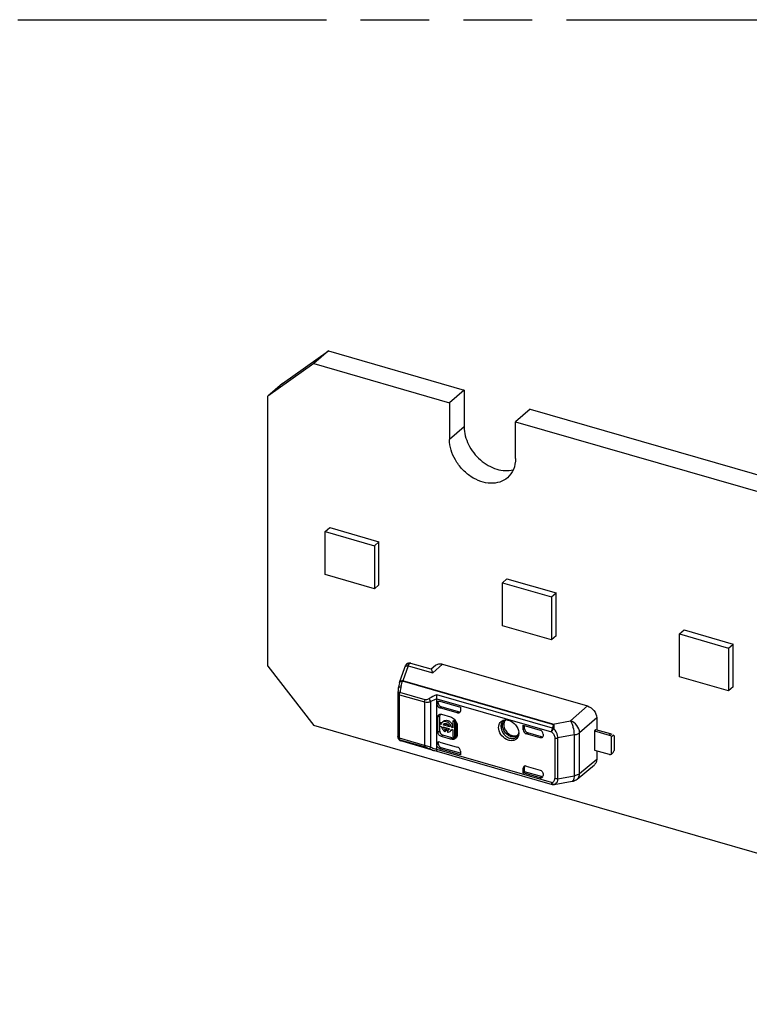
# Model space of a CAD drawing. Header units: millimetres. Extents: x 0 to 210, y 0 to 297.
# Tile 11 of 17: x 97 to 117, y 230 to 258. Entities that reach past the tile are written whole.
import ezdxf

# ---------------------------------------------------------------- set-up
doc = ezdxf.new("R2010")
doc.units = ezdxf.units.MM
doc.header["$LTSCALE"] = 19.36
doc.linetypes.add('PHANTOM', pattern=[0.8, 0.45, -0.05, 0.1, -0.05, 0.1, -0.05])
doc.layers.get('0').update_dxf_attribs({"linetype": 'CONTINUOUS'})
doc.layers.add('DEFAULT_3', color=7, linetype='PHANTOM')

msp = doc.modelspace()

# ---------------------------------------------------------------- linework, layer by layer
at = {"color": 7, "linetype": 'Continuous'}
for p, q in [((104.06373, 247.40569), (105.36276, 248.32972)), ((105.36276, 248.32972), (104.95026, 247.97249)), ((105.36276, 248.32972), (109.19493, 247.22347)), ((104.95026, 247.97249), (103.65123, 247.04845)), ((104.95026, 247.97249), (108.78243, 246.86624)), ((104.06373, 247.40569), (103.65123, 247.04845)), ((109.19493, 247.22347), (108.78243, 246.86624)), ((109.19493, 247.22347), (109.19493, 246.18424)), ((103.65123, 239.42743), (103.65123, 247.04845)), ((108.78243, 246.86624), (108.78243, 245.82701)), ((111.05688, 246.68597), (110.64438, 246.32874)), ((111.05688, 246.68597), (126.94845, 242.09847)), ((110.64438, 245.28951), (110.64438, 246.32874)), ((110.64438, 246.32874), (126.53595, 241.74124)), ((105.27443, 243.22489), (105.40493, 243.33791)), ((105.40493, 243.33791), (106.79057, 242.93791)), ((105.27443, 242.01245), (105.27443, 243.22489)), ((105.27443, 243.22489), (106.66007, 242.82489)), ((106.66007, 242.82489), (106.79057, 242.93791)), ((106.66007, 242.82489), (106.66007, 241.61245)), ((106.79057, 241.72547), (106.79057, 242.93791)), ((106.66007, 241.61245), (105.27443, 242.01245)), ((110.27356, 241.78176), (110.40406, 241.89478)), ((110.40406, 241.89478), (111.7897, 241.49478)), ((106.79057, 241.72547), (106.66007, 241.61245)), ((110.27356, 240.56933), (110.27356, 241.78176)), ((110.27356, 241.78176), (111.6592, 241.38176)), ((111.6592, 241.38176), (111.7897, 241.49478)), ((111.6592, 241.38176), (111.6592, 240.16933)), ((111.7897, 240.28235), (111.7897, 241.49478)), ((111.6592, 240.16933), (110.27356, 240.56933)), ((111.7897, 240.28235), (111.6592, 240.16933)), ((115.27269, 240.33864), (115.40319, 240.45166)), ((115.27269, 239.1262), (115.27269, 240.33864)), ((115.27269, 240.33864), (116.65833, 239.93864)), ((115.40319, 240.45166), (116.78883, 240.05166)), ((116.65833, 239.93864), (116.78883, 240.05166)), ((116.65833, 239.93864), (116.65833, 238.7262)), ((116.78883, 238.83922), (116.78883, 240.05166)), ((103.65123, 239.42743), (104.95026, 237.75339)), ((107.3709, 238.96104), (107.51854, 239.38572)), ((107.55773, 239.46416), (107.55796, 239.46446)), ((107.57083, 239.47855), (107.55775, 239.46417)), ((107.59639, 239.49684), (107.57083, 239.47855)), ((107.62576, 239.50788), (107.59639, 239.49684)), ((108.26713, 239.34008), (107.69352, 239.50566)), ((108.38841, 239.44839), (108.265, 239.33964)), ((108.58589, 239.48237), (112.6762, 238.3016)), ((116.65833, 238.7262), (115.27269, 239.1262)), ((107.34364, 238.83609), (107.33967, 238.81322)), ((107.36846, 238.95293), (107.36086, 238.9214)), ((107.37128, 238.96209), (107.36931, 238.95603)), ((107.46255, 239.00883), (107.4643, 239.01444)), ((116.78883, 238.83922), (116.65833, 238.7262)), ((107.32027, 238.67543), (107.3196, 238.66393)), ((107.3196, 238.66392), (107.3196, 237.43793)), ((107.3222, 238.69164), (107.32027, 238.67543)), ((107.32846, 238.73994), (107.3222, 238.69164)), ((108.42432, 237.08056), (108.42432, 238.49893)), ((108.46182, 238.38841), (108.46182, 238.40894)), ((108.51102, 238.43827), (109.08828, 238.27163)), ((109.03801, 238.13546), (108.54843, 238.27679)), ((109.08828, 238.27163), (109.08828, 238.16542)), ((108.45617, 237.56404), (108.45617, 237.99706)), ((108.50513, 237.79583), (108.50513, 238.02623)), ((109.00164, 238.10379), (108.51093, 238.24545)), ((108.55423, 238.06681), (108.81404, 237.99181)), ((132.23006, 229.87839), (104.95026, 237.75339)), ((108.54013, 237.8283), (108.50263, 237.79583)), ((108.50263, 237.79583), (108.50263, 237.73845)), ((108.5475, 237.78287), (108.50263, 237.79583)), ((108.50263, 237.73845), (108.5475, 237.7255)), ((108.50513, 237.59321), (108.50513, 237.73845)), ((108.55904, 237.82284), (108.54013, 237.8283)), ((108.61781, 237.87281), (108.59368, 237.85191)), ((108.60128, 237.76735), (108.63878, 237.79982)), ((108.78015, 237.71571), (108.60128, 237.76735)), ((108.60128, 237.70997), (108.78015, 237.65834)), ((108.63878, 237.79982), (108.7506, 237.76755)), ((108.83393, 237.70019), (108.87143, 237.73266)), ((108.87827, 237.87261), (108.91577, 237.90509)), ((108.87827, 237.87261), (108.87827, 237.68739)), ((108.93564, 237.85605), (108.87827, 237.87261)), ((108.94736, 237.89597), (108.91577, 237.90509)), ((108.93564, 237.85605), (108.96018, 237.8773)), ((108.93564, 237.42823), (108.93564, 237.85605)), ((108.97314, 237.46071), (108.97314, 237.85387)), ((108.99869, 237.75384), (108.99869, 237.49403)), ((110.86364, 237.62684), (110.86364, 237.75913)), ((110.86364, 237.75913), (111.33995, 237.62163)), ((110.90227, 237.65899), (110.90227, 237.74797)), ((112.93767, 237.96632), (112.93767, 237.62351)), ((108.81404, 237.36268), (108.55423, 237.43768)), ((108.85154, 237.40661), (108.59173, 237.48161)), ((108.65488, 237.63638), (108.69238, 237.66885)), ((108.65488, 237.5816), (108.65488, 237.6367)), ((108.69238, 237.61407), (108.65488, 237.5816)), ((108.69238, 237.61407), (108.69238, 237.66885)), ((108.76405, 237.64816), (108.72655, 237.61568)), ((108.72655, 237.61601), (108.72655, 237.56091)), ((108.81102, 237.59393), (108.80112, 237.58536)), ((108.83862, 237.61783), (108.82525, 237.60625)), ((108.87827, 237.68739), (108.83393, 237.70019)), ((108.83393, 237.64281), (108.87827, 237.63001)), ((108.87827, 237.63001), (108.87827, 237.44479)), ((108.87827, 237.44479), (108.93564, 237.42823)), ((108.93564, 237.42823), (108.97314, 237.46071)), ((110.73675, 237.53356), (110.73561, 237.5093)), ((111.33995, 237.40274), (110.95025, 237.51523)), ((111.37745, 237.43521), (110.98888, 237.54738)), ((111.42655, 237.51002), (111.42655, 237.46434)), ((112.9123, 237.63084), (112.87423, 237.59852)), ((112.87423, 237.59852), (112.87423, 237.05726)), ((112.87423, 237.59852), (113.28654, 237.4795)), ((113.32404, 237.51198), (112.9123, 237.63084)), ((113.35149, 237.4391), (113.40149, 237.4824)), ((113.35149, 236.94114), (113.35149, 237.4391)), ((113.42649, 237.46075), (113.40149, 237.4824)), ((113.42649, 237.46075), (113.42649, 237.04939)), ((107.32468, 237.40647), (107.32484, 237.40597)), ((107.32469, 237.40644), (107.32952, 237.39338)), ((107.32952, 237.39338), (107.34134, 237.36971)), ((107.34134, 237.36971), (107.35818, 237.34742)), ((107.35818, 237.34742), (107.38144, 237.32815)), ((107.38144, 237.32815), (107.41036, 237.31513)), ((108.33235, 237.04898), (107.41037, 237.31513)), ((108.46182, 237.2355), (108.46182, 237.25603)), ((108.51093, 237.28404), (109.00164, 237.14238)), ((108.33213, 237.04904), (108.3605, 237.04124)), ((108.3605, 237.04124), (108.42353, 237.02646)), ((108.42339, 237.0265), (111.68266, 236.08563)), ((109.08828, 236.92452), (108.51093, 237.09119)), ((109.08828, 236.96805), (108.54843, 237.1239)), ((109.08828, 237.03073), (109.08828, 236.92452)), ((112.87423, 237.05726), (113.28654, 236.93824)), ((112.93767, 237.03894), (112.93767, 236.79717)), ((113.40149, 236.98444), (113.35149, 236.94114)), ((113.40149, 236.98444), (113.42649, 237.04939)), ((110.95025, 236.60591), (111.33995, 236.49341)), ((112.38745, 236.23938), (112.87187, 236.64336)), ((110.86364, 236.41202), (110.86364, 236.54431)), ((110.86364, 236.41202), (110.90227, 236.4444)), ((111.33995, 236.27452), (110.86364, 236.41202)), ((110.90227, 236.4444), (110.90227, 236.57646)), ((111.37745, 236.30723), (110.90227, 236.4444)), ((111.42655, 236.38181), (111.42655, 236.33613)), ((111.71728, 236.08195), (111.73201, 236.08372)), ((111.71803, 236.082), (111.72319, 236.08256)), ((111.73216, 236.08375), (112.24727, 236.17431))]:
    msp.add_line(p, q, dxfattribs=at)
at = {"color": 9, "linetype": 'Continuous'}
for p, q in [((109.19493, 246.18424), (108.78243, 245.82701)), ((107.61261, 239.43909), (107.46493, 239.01443)), ((107.61261, 239.43909), (108.30872, 239.23814)), ((108.30872, 239.23814), (108.58589, 239.48237)), ((107.37118, 238.96184), (107.3709, 238.96104)), ((107.44887, 239.00194), (107.452, 239.00214)), ((111.69246, 237.77914), (107.45398, 239.00268)), ((111.70341, 237.79088), (107.46493, 239.01443)), ((107.3696, 237.39462), (107.3696, 238.62062)), ((107.3696, 238.62062), (108.07968, 238.41564)), ((108.09079, 238.4797), (107.38071, 238.68468)), ((111.68817, 237.67437), (108.42584, 238.61613)), ((108.07968, 238.41564), (108.07968, 237.18963)), ((108.25326, 237.13646), (108.25326, 238.42954)), ((108.42371, 238.50708), (111.66039, 237.57273)), ((108.42432, 238.37669), (108.46182, 238.40894)), ((108.46182, 238.38841), (108.42432, 238.35707)), ((108.51093, 238.24545), (108.54843, 238.27679)), ((112.67621, 238.3016), (112.19564, 237.88339)), ((108.45617, 237.99706), (108.50513, 238.02623)), ((109.03801, 238.13546), (109.00164, 238.10379)), ((111.70341, 237.79088), (112.19564, 237.88339)), ((112.93767, 237.96632), (112.4538, 237.54839)), ((108.50513, 237.59321), (108.45617, 237.56404)), ((108.55423, 237.43768), (108.59173, 237.48161)), ((110.90227, 237.65899), (110.86364, 237.62684)), ((110.95025, 237.51523), (110.98888, 237.54738)), ((111.37745, 237.43521), (111.33995, 237.40274)), ((112.29792, 237.48357), (111.84315, 237.39801)), ((112.29792, 237.48357), (112.29792, 236.32883)), ((112.4538, 236.39365), (112.4538, 237.54839)), ((113.32404, 237.51198), (113.28654, 237.4795)), ((108.07968, 237.18963), (107.3696, 237.39462)), ((107.38071, 237.3498), (108.09078, 237.14482)), ((108.25326, 237.13646), (108.07968, 237.18962)), ((108.42432, 237.22242), (108.46182, 237.25603)), ((108.46182, 237.2355), (108.42432, 237.2028)), ((108.85154, 237.40661), (108.81404, 237.36268)), ((111.75895, 237.40169), (111.75895, 236.25255)), ((111.84315, 236.24887), (111.84315, 237.39801)), ((111.66039, 236.13841), (108.42371, 237.07275)), ((108.51093, 237.09119), (108.54843, 237.1239)), ((112.4538, 236.39365), (112.93767, 236.79717)), ((110.86364, 236.54431), (110.90227, 236.57646)), ((111.84315, 236.24887), (112.29792, 236.32883)), ((111.37745, 236.30723), (111.33995, 236.27452)), ((111.71728, 236.08194), (111.71803, 236.082)), ((111.72319, 236.08256), (111.72917, 236.0836)), ((111.73214, 236.08374), (111.72917, 236.0836)), ((112.2473, 236.17432), (112.24727, 236.17431)), ((112.38745, 236.23938), (112.38751, 236.23943))]:
    msp.add_line(p, q, dxfattribs=at)
at = {"color": 7, "linetype": 'Continuous'}
for points in [[(107.69411, 239.50549), (107.68845, 239.50703), (107.65681, 239.51122), (107.62576, 239.50788)], [(107.36086, 238.9214), (107.35189, 238.87958), (107.34364, 238.83609)], [(107.33967, 238.81323), (107.33507, 238.78484), (107.32846, 238.73994)]]:
    msp.add_lwpolyline(points, dxfattribs=at)
at = {"color": 9, "linetype": 'Continuous'}
for centre, radius, start, end in [((107.60308, 239.32873), 0.11077, 85.078078, 95.039045), ((107.63315, 239.39976), 0.10097, 78.910708, 84.971655), ((109.79528, 238.31817), 2.44218, 168.163166, 170.069208), ((109.7068, 238.33552), 2.35202, 167.493979, 168.134749), ((109.13622, 238.4611), 1.76779, 166.485067, 167.462879), ((108.6587, 238.59626), 1.27143, 161.357838, 162.450862), ((107.52202, 238.91216), 0.114, 122.51494, 127.108309), ((107.59892, 238.61218), 0.22993, 161.620631, 163.375871), ((109.9062, 238.29787), 2.55494, 170.049671, 171.292113), ((110.59851, 237.58339), 0.15598, 307.555377, 312.385585), ((107.40913, 237.4338), 0.08866, 198.272264, 201.46884), ((107.50834, 237.39451), 0.13874, 179.954457, 183.409643), ((108.66348, 238.12), 1.06657, 253.648669, 255.32422), ((108.68409, 238.19867), 1.14789, 255.324015, 256.920762), ((111.78408, 236.19426), 0.13571, 204.301916, 210.321737), ((111.77825, 236.1907), 0.12888, 210.264738, 216.327973), ((111.69781, 236.22083), 0.14056, 294.617473, 305.587821)]:
    msp.add_arc(centre, radius, start, end, dxfattribs=at)
at = {"color": 7, "linetype": 'Continuous'}
for centre, radius, start, end in [((107.82299, 239.1078), 0.5029, 15.020261, 15.345369), ((109.03014, 238.15714), 0.05621, 311.312992, 320.687491), ((108.66065, 237.68556), 0.21662, 27.237516, 34.766291), ((108.72307, 237.72874), 0.28, 42.418147, 51.33257), ((108.72105, 237.72663), 0.28292, 31.072058, 42.457719), ((108.73458, 237.73492), 0.26705, 24.025441, 31.047179), ((108.75279, 237.74291), 0.24717, 16.643085, 24.050293), ((110.4002, 237.8148), 0.09151, 121.084506, 129.340594), ((110.37336, 237.65392), 0.25786, 86.871093, 90.491181), ((110.37247, 237.63869), 0.27312, 81.937747, 86.858028), ((107.42023, 237.43803), 0.10063, 180.059896, 198.576129), ((108.76501, 237.77719), 0.22477, 216.736624, 222.748506), ((108.76139, 237.7736), 0.21968, 222.700925, 234.900221), ((108.7549, 237.76482), 0.20877, 234.973246, 237.48615), ((108.7501, 237.7572), 0.19976, 237.471682, 241.52973), ((108.78021, 237.79456), 0.15309, 229.580737, 234.988456), ((108.72117, 237.67724), 0.06163, 311.154798, 319.215024), ((108.73907, 237.65699), 0.09478, 307.338735, 310.900499), ((108.77612, 237.68995), 0.09543, 310.911261, 318.007995), ((108.77466, 237.69123), 0.09737, 318.0266, 325.823966), ((110.44705, 237.53348), 0.28971, 0.017434, 3.297779), ((113.25114, 237.35724), 0.12728, 68.304928, 73.852444), ((113.24731, 237.34754), 0.13771, 63.118464, 68.318494), ((108.87291, 237.48006), 0.12384, 293.678604, 305.369412), ((108.86956, 237.48113), 0.12697, 326.119645, 329.08169), ((111.36815, 237.45671), 0.05686, 310.936654, 320.229474), ((111.71032, 236.1814), 0.09969, 253.542875, 274.334339)]:
    msp.add_arc(centre, radius, start, end, dxfattribs=at)
for centre, major_axis, ratio, start_param, end_param in [((108.51093, 238.33207), (-0.06545, 0.07561), 0.75001629, 0.71399377, 2.28478993), ((108.54843, 238.36341), (-0.06545, 0.07561), 0.75001629, 0.71399364, 2.28478993), ((110.95025, 237.60184), (0.06549, -0.07558), 0.74998365, -2.42813804, -0.85734113), ((110.98888, 237.63399), (0.06549, -0.07558), 0.74998365, -2.42813775, -0.85734113), ((111.33995, 237.53502), (-0.06546, 0.07559), 0.75000065, -2.42785751, -0.85706118), ((113.38654, 237.45785), (0.12444, -0.05685), 0.20871215, 8.0542171, 8.47264321), ((108.51093, 237.19742), (-0.06545, 0.07561), 0.75001629, 5.42638258, 6.99717891), ((108.54843, 237.23103), (-0.06545, 0.07561), 0.75001629, 0.35983084, 0.7139936), ((108.54843, 237.2105), (-0.06546, 0.07559), 0.75000065, 0.71373513, 2.28453147), ((109.00167, 237.05576), (-0.06548, 0.07562), 0.74977393, -2.42794293, -0.85684203), ((110.95025, 236.51931), (0.06549, -0.07558), 0.74998365, 8.56743683, 10.13823316), ((110.98888, 236.55145), (0.06549, -0.07558), 0.74998365, -2.80720433, -2.42813746), ((111.33995, 236.36113), (-0.06546, 0.07559), 0.75000065, -3.99865383, -2.42785751), ((111.37745, 236.39383), (-0.06546, 0.07559), 0.75000065, -3.99865383, -3.47519864)]:
    msp.add_ellipse(centre, major_axis=major_axis, ratio=ratio, start_param=start_param, end_param=end_param, dxfattribs=at)
for points, knots in [([(109.19493, 246.18424), (109.19493, 246.01312), (109.29239, 245.65678), (109.57334, 245.29622), (109.86903, 245.08398), (110.10818, 244.9794), (110.3498, 244.93626), (110.50803, 244.95218), (110.58062, 244.97186)], [0, 0, 0, 0, 0.24828071, 0.51538986, 0.64742058, 0.77329705, 0.89087798, 1, 1, 1, 1]), ([(110.41715, 244.74564), (110.35519, 244.69198), (110.20257, 244.60742), (109.93505, 244.57527), (109.652, 244.63285), (109.37722, 244.77204), (109.13285, 244.98045), (108.88244, 245.31464), (108.78243, 245.62621), (108.78243, 245.82702)], [0, 0, 0, 0, 0.10468791, 0.215988, 0.33736667, 0.46835382, 0.60545416, 0.74352226, 1, 1, 1, 1]), ([(110.64438, 245.28951), (110.64438, 245.1849), (110.61043, 244.98057), (110.49015, 244.80884), (110.41715, 244.74564)], [0, 0, 0, 0, 0.52001701, 1, 1, 1, 1]), ([(107.51853, 239.38571), (107.52102, 239.39289), (107.53125, 239.42042), (107.54456, 239.44725), (107.55796, 239.46446)], [0, 0, 0, 0, 0.25846759, 1, 1, 1, 1]), ([(107.61261, 239.43909), (107.61586, 239.4457), (107.62705, 239.46687), (107.64038, 239.48751), (107.65257, 239.49886)], [0, 0, 0, 0, 0.30670002, 1, 1, 1, 1]), ([(108.38842, 239.44838), (108.41292, 239.46998), (108.47971, 239.49985), (108.55099, 239.49245), (108.58589, 239.48237)], [0, 0, 0, 0, 0.47344139, 1, 1, 1, 1]), ([(108.30797, 239.24088), (108.3043, 239.25435), (108.29719, 239.278), (108.28622, 239.30907), (108.27686, 239.32789), (108.27071, 239.33905), (108.26713, 239.34008)], [0, 0, 0, 0, 0.38701313, 0.68922905, 0.89672099, 1, 1, 1, 1]), ([(108.42371, 238.50708), (108.41953, 238.5347), (108.41913, 238.57168), (108.42427, 238.60776), (108.42584, 238.61613)], [0, 0, 0, 0, 0.7665162, 1, 1, 1, 1]), ([(108.42432, 238.37669), (108.42432, 238.38171), (108.42584, 238.40028), (108.43528, 238.41852), (108.44561, 238.42741)], [0, 0, 0, 0, 0.26903526, 1, 1, 1, 1]), ([(108.44561, 238.42741), (108.44871, 238.43007), (108.46275, 238.43975), (108.48079, 238.44261), (108.4936, 238.44153)], [0, 0, 0, 0, 0.24102899, 1, 1, 1, 1]), ([(112.6762, 238.3016), (112.74846, 238.2812), (112.87676, 238.18779), (112.93767, 238.03973), (112.93767, 237.96632)], [0, 0, 0, 0, 0.50567005, 1, 1, 1, 1]), ([(108.45617, 237.99706), (108.45617, 238.01094), (108.46195, 238.03854), (108.48287, 238.05816), (108.49444, 238.06372)], [0, 0, 0, 0, 0.51949709, 1, 1, 1, 1]), ([(108.49444, 238.06372), (108.49768, 238.06528), (108.51173, 238.0707), (108.52732, 238.0715), (108.53864, 238.07005)], [0, 0, 0, 0, 0.23972699, 1, 1, 1, 1]), ([(108.81404, 237.99181), (108.8214, 237.98968), (108.85143, 237.97916), (108.87917, 237.96243), (108.89802, 237.94736)], [0, 0, 0, 0, 0.24096505, 1, 1, 1, 1]), ([(109.06724, 238.11493), (109.0591, 238.10778), (109.03682, 238.09818), (109.01322, 238.10045), (109.00164, 238.10379)], [0, 0, 0, 0, 0.47354863, 1, 1, 1, 1]), ([(109.03801, 238.13546), (109.04178, 238.13437), (109.05614, 238.13102), (109.0716, 238.13151), (109.08194, 238.13473)], [0, 0, 0, 0, 0.26610536, 1, 1, 1, 1]), ([(109.08828, 238.16542), (109.08828, 238.16129), (109.08714, 238.14574), (109.08088, 238.13039), (109.07362, 238.12153)], [0, 0, 0, 0, 0.26545066, 1, 1, 1, 1]), ([(108.69072, 237.8589), (108.67122, 237.86452), (108.63145, 237.8687), (108.5941, 237.85226), (108.58031, 237.84033)], [0, 0, 0, 0, 0.52660628, 1, 1, 1, 1]), ([(108.63265, 237.65579), (108.62176, 237.66733), (108.60995, 237.68536), (108.60272, 237.70507), (108.60128, 237.70997)], [0, 0, 0, 0, 0.75653041, 1, 1, 1, 1]), ([(108.61781, 237.8728), (108.6316, 237.88474), (108.66895, 237.90118), (108.70872, 237.897), (108.72822, 237.89137)], [0, 0, 0, 0, 0.47339372, 1, 1, 1, 1]), ([(108.61972, 237.79482), (108.6281, 237.80207), (108.64257, 237.80874), (108.65752, 237.81038), (108.66146, 237.81054)], [0, 0, 0, 0, 0.73740942, 1, 1, 1, 1]), ([(108.83393, 237.70019), (108.82703, 237.73658), (108.79046, 237.80508), (108.72601, 237.84871), (108.69072, 237.8589)], [0, 0, 0, 0, 0.50198177, 1, 1, 1, 1]), ([(108.72822, 237.89137), (108.73245, 237.89015), (108.74973, 237.88439), (108.76609, 237.87597), (108.77767, 237.86847)], [0, 0, 0, 0, 0.24232349, 1, 1, 1, 1]), ([(108.85325, 237.78471), (108.85541, 237.7805), (108.86326, 237.76385), (108.86888, 237.74611), (108.87143, 237.73266)], [0, 0, 0, 0, 0.25684364, 1, 1, 1, 1]), ([(108.9896, 237.8137), (108.99109, 237.8087), (108.99621, 237.78914), (108.99869, 237.76884), (108.99869, 237.75384)], [0, 0, 0, 0, 0.25824199, 1, 1, 1, 1]), ([(110.16779, 237.69781), (110.16779, 237.72363), (110.17462, 237.77393), (110.20861, 237.84048), (110.26371, 237.88849), (110.30956, 237.90435), (110.33321, 237.90842)], [0, 0, 0, 0, 0.26579744, 0.51304794, 0.75294228, 1, 1, 1, 1]), ([(110.32401, 237.8361), (110.31287, 237.80188), (110.31065, 237.72195), (110.35633, 237.60973), (110.43914, 237.51597), (110.51363, 237.47529), (110.55227, 237.46413)], [0, 0, 0, 0, 0.22644992, 0.48109664, 0.74690002, 1, 1, 1, 1]), ([(110.41012, 237.90919), (110.40433, 237.9089), (110.38454, 237.90688), (110.36503, 237.90046), (110.35296, 237.89317)], [0, 0, 0, 0, 0.29140383, 1, 1, 1, 1]), ([(110.45113, 237.90049), (110.52719, 237.87884), (110.66338, 237.78162), (110.73181, 237.62809), (110.73627, 237.55014)], [0, 0, 0, 0, 0.50319984, 1, 1, 1, 1]), ([(112.19564, 237.88339), (112.21182, 237.86072), (112.23964, 237.80279), (112.28112, 237.67032), (112.2976, 237.55892), (112.29792, 237.48357)], [0, 0, 0, 0, 0.20050469, 0.4574851, 1, 1, 1, 1]), ([(112.4538, 237.54839), (112.45352, 237.62126), (112.39315, 237.76797), (112.2671, 237.86194), (112.19564, 237.88338)], [0, 0, 0, 0, 0.49409312, 1, 1, 1, 1]), ([(108.55423, 237.43768), (108.52709, 237.44552), (108.479, 237.48078), (108.45617, 237.53645), (108.45617, 237.56404)], [0, 0, 0, 0, 0.50591252, 1, 1, 1, 1]), ([(108.50513, 237.59321), (108.50513, 237.56885), (108.52528, 237.51967), (108.56776, 237.48853), (108.59173, 237.48161)], [0, 0, 0, 0, 0.49408707, 1, 1, 1, 1]), ([(108.76173, 237.63084), (108.75458, 237.62459), (108.74249, 237.61865), (108.72986, 237.61642), (108.72655, 237.61601)], [0, 0, 0, 0, 0.74026478, 1, 1, 1, 1]), ([(108.72655, 237.56091), (108.73305, 237.56068), (108.75763, 237.56153), (108.78216, 237.57066), (108.79655, 237.58164)], [0, 0, 0, 0, 0.26407604, 1, 1, 1, 1]), ([(108.99869, 237.49403), (108.99869, 237.48691), (108.99714, 237.45988), (108.98875, 237.43301), (108.97849, 237.41589)], [0, 0, 0, 0, 0.26299599, 1, 1, 1, 1]), ([(110.71092, 237.42256), (110.69792, 237.39794), (110.66042, 237.35321), (110.57816, 237.31795), (110.48344, 237.31842), (110.35259, 237.36425), (110.21825, 237.48771), (110.16779, 237.629), (110.16779, 237.69781)], [0, 0, 0, 0, 0.10642312, 0.21433687, 0.33139121, 0.46017905, 0.73698614, 1, 1, 1, 1]), ([(110.55227, 237.46413), (110.58083, 237.45589), (110.63863, 237.44886), (110.69467, 237.46781), (110.71701, 237.48275)], [0, 0, 0, 0, 0.5251371, 1, 1, 1, 1]), ([(110.70366, 237.46818), (110.70751, 237.4717), (110.7243, 237.48996), (110.73343, 237.51435), (110.73703, 237.53349)], [0, 0, 0, 0, 0.21120988, 1, 1, 1, 1]), ([(111.37745, 237.43521), (111.38114, 237.43415), (111.39527, 237.43096), (111.4104, 237.43134), (111.42065, 237.43429)], [0, 0, 0, 0, 0.26453379, 1, 1, 1, 1]), ([(111.42655, 237.46434), (111.42655, 237.46018), (111.42545, 237.4446), (111.4192, 237.42915), (111.41186, 237.42033)], [0, 0, 0, 0, 0.26587064, 1, 1, 1, 1]), ([(108.51093, 237.09119), (108.48696, 237.09811), (108.44448, 237.12925), (108.42432, 237.17843), (108.42432, 237.2028)], [0, 0, 0, 0, 0.50591321, 1, 1, 1, 1]), ([(108.92265, 237.36665), (108.91472, 237.36317), (108.87963, 237.35185), (108.84094, 237.35492), (108.81404, 237.36268)], [0, 0, 0, 0, 0.23623102, 1, 1, 1, 1]), ([(108.85154, 237.40661), (108.85602, 237.40531), (108.87358, 237.40093), (108.89182, 237.39915), (108.90523, 237.39964)], [0, 0, 0, 0, 0.25824613, 1, 1, 1, 1]), ([(108.90523, 237.39964), (108.91158, 237.39988), (108.93576, 237.40229), (108.95938, 237.41159), (108.97401, 237.422)], [0, 0, 0, 0, 0.26140374, 1, 1, 1, 1]), ([(111.40541, 237.41375), (111.39724, 237.40667), (111.37509, 237.39693), (111.35151, 237.3994), (111.33995, 237.40274)], [0, 0, 0, 0, 0.47340619, 1, 1, 1, 1]), ([(108.42447, 237.02622), (108.42297, 237.02662), (108.42069, 237.0318), (108.41999, 237.04696), (108.42188, 237.06172), (108.42371, 237.07275)], [0, 0, 0, 0, 0.09797204, 0.29633096, 1, 1, 1, 1]), ([(113.28654, 236.93824), (113.29221, 236.9366), (113.31361, 236.93199), (113.33694, 236.93443), (113.35149, 236.94114)], [0, 0, 0, 0, 0.26925781, 1, 1, 1, 1]), ([(112.93767, 236.79717), (112.93767, 236.76744), (112.92785, 236.70933), (112.89293, 236.66093), (112.87187, 236.64336)], [0, 0, 0, 0, 0.52014259, 1, 1, 1, 1]), ([(111.33995, 236.49341), (111.36392, 236.48649), (111.40639, 236.45535), (111.42655, 236.40618), (111.42655, 236.38181)], [0, 0, 0, 0, 0.50591293, 1, 1, 1, 1])]:
    msp.add_open_spline(points, degree=3, knots=knots, dxfattribs=at)
at = {"color": 9, "linetype": 'Continuous'}
for points, knots in [([(107.51854, 239.38572), (107.52357, 239.40021), (107.54475, 239.42727), (107.57681, 239.4376), (107.59335, 239.43907)], [0, 0, 0, 0, 0.48004078, 1, 1, 1, 1]), ([(107.55797, 239.46446), (107.56755, 239.47676), (107.59368, 239.4969), (107.62622, 239.50173), (107.642, 239.50034)], [0, 0, 0, 0, 0.49606524, 1, 1, 1, 1]), ([(107.65257, 239.49886), (107.65773, 239.50323), (107.67148, 239.50961), (107.68628, 239.50776), (107.69352, 239.50566)], [0, 0, 0, 0, 0.47265731, 1, 1, 1, 1]), ([(107.33978, 238.81321), (107.34065, 238.81787), (107.34842, 238.83125), (107.3752, 238.84224), (107.3977, 238.84478), (107.41059, 238.84484)], [0, 0, 0, 0, 0.17269141, 0.52997772, 1, 1, 1, 1]), ([(107.36846, 238.95293), (107.37122, 238.96369), (107.38521, 238.98487), (107.40754, 238.99547), (107.41975, 238.99873)], [0, 0, 0, 0, 0.46789937, 1, 1, 1, 1]), ([(107.4605, 239.00815), (107.45538, 239.00839), (107.44521, 239.00964), (107.42528, 239.00671), (107.39496, 238.99561), (107.37459, 238.97321), (107.36952, 238.95669)], [0, 0, 0, 0, 0.13752127, 0.27347378, 0.53604557, 1, 1, 1, 1]), ([(107.46496, 239.01442), (107.4452, 239.01612), (107.40527, 239.00965), (107.3773, 238.97879), (107.37118, 238.96184)], [0, 0, 0, 0, 0.52395193, 1, 1, 1, 1]), ([(107.41738, 238.87423), (107.41964, 238.88362), (107.42845, 238.91898), (107.43836, 238.95408), (107.44644, 238.97963)], [0, 0, 0, 0, 0.26491638, 1, 1, 1, 1]), ([(107.41975, 238.99873), (107.42452, 239), (107.43404, 239.0032), (107.44398, 239.00167), (107.44887, 239.00194)], [0, 0, 0, 0, 0.50188628, 1, 1, 1, 1]), ([(107.31961, 238.66392), (107.31961, 238.66079), (107.32256, 238.64594), (107.33578, 238.63563), (107.34598, 238.63009)], [0, 0, 0, 0, 0.21266299, 1, 1, 1, 1]), ([(107.38071, 238.68468), (107.3663, 238.68519), (107.34698, 238.68487), (107.32719, 238.6816), (107.32069, 238.67755), (107.32035, 238.67544)], [0, 0, 0, 0, 0.69092763, 0.89762194, 1, 1, 1, 1]), ([(108.07968, 238.41564), (108.07968, 238.42079), (108.08091, 238.4425), (108.08557, 238.46397), (108.09079, 238.4797)], [0, 0, 0, 0, 0.23720099, 1, 1, 1, 1]), ([(108.07968, 238.41564), (108.10729, 238.40825), (108.16738, 238.40418), (108.22492, 238.41916), (108.25326, 238.42954)], [0, 0, 0, 0, 0.48637941, 1, 1, 1, 1]), ([(108.21042, 238.51097), (108.20121, 238.50503), (108.1657, 238.48413), (108.12048, 238.47163), (108.09079, 238.4797)], [0, 0, 0, 0, 0.26269736, 1, 1, 1, 1]), ([(108.25326, 238.42953), (108.24926, 238.43565), (108.23322, 238.46182), (108.21933, 238.48934), (108.21042, 238.51097)], [0, 0, 0, 0, 0.23809526, 1, 1, 1, 1]), ([(110.31143, 237.87945), (110.28688, 237.86307), (110.24473, 237.81363), (110.23301, 237.75071), (110.23301, 237.71869)], [0, 0, 0, 0, 0.47965494, 1, 1, 1, 1]), ([(110.23301, 237.71869), (110.23301, 237.65918), (110.27536, 237.5367), (110.36777, 237.4486), (110.42292, 237.41836)], [0, 0, 0, 0, 0.48617525, 1, 1, 1, 1]), ([(110.45973, 237.46008), (110.42482, 237.47922), (110.36156, 237.53069), (110.29792, 237.63088), (110.27275, 237.74018), (110.28845, 237.8117), (110.30443, 237.84023)], [0, 0, 0, 0, 0.26637552, 0.53360744, 0.78115077, 1, 1, 1, 1]), ([(111.68817, 237.67437), (111.69393, 237.68366), (111.70127, 237.70381), (111.71421, 237.73044), (111.71757, 237.76175), (111.70101, 237.77505), (111.69246, 237.77914)], [0, 0, 0, 0, 0.27605192, 0.53410119, 0.76053047, 1, 1, 1, 1]), ([(111.72917, 237.66094), (111.73218, 237.67392), (111.73695, 237.69897), (111.74069, 237.72996), (111.73847, 237.75356), (111.72781, 237.7743), (111.7136, 237.7853), (111.7034, 237.79088)], [0, 0, 0, 0, 0.27559124, 0.52753361, 0.6441547, 0.75950396, 1, 1, 1, 1]), ([(107.3696, 237.39462), (107.36335, 237.39643), (107.34421, 237.40324), (107.32417, 237.41748), (107.32048, 237.4313)], [0, 0, 0, 0, 0.31274163, 1, 1, 1, 1]), ([(110.42292, 237.41836), (110.45478, 237.40089), (110.521, 237.37697), (110.62309, 237.38325), (110.70462, 237.43799), (110.73014, 237.49698), (110.73608, 237.52745)], [0, 0, 0, 0, 0.2802359, 0.52978824, 0.76059752, 1, 1, 1, 1]), ([(110.51983, 237.43505), (110.51472, 237.43653), (110.49403, 237.44317), (110.47412, 237.45219), (110.45973, 237.46008)], [0, 0, 0, 0, 0.24452306, 1, 1, 1, 1]), ([(110.69359, 237.45974), (110.67098, 237.44236), (110.612, 237.41932), (110.55023, 237.42628), (110.51983, 237.43505)], [0, 0, 0, 0, 0.47402684, 1, 1, 1, 1]), ([(111.68817, 237.67437), (111.68382, 237.66687), (111.66858, 237.63498), (111.66039, 237.59938), (111.6604, 237.57273)], [0, 0, 0, 0, 0.24568044, 1, 1, 1, 1]), ([(111.66039, 237.57273), (111.66471, 237.5798), (111.68551, 237.6108), (111.70916, 237.63991), (111.72917, 237.66094)], [0, 0, 0, 0, 0.2219936, 1, 1, 1, 1]), ([(111.66039, 237.57273), (111.68732, 237.5509), (111.73293, 237.50041), (111.75864, 237.43424), (111.75895, 237.40169)], [0, 0, 0, 0, 0.51579262, 1, 1, 1, 1]), ([(111.72917, 237.66094), (111.71921, 237.66547), (111.70559, 237.67042), (111.69157, 237.67369), (111.68817, 237.67437)], [0, 0, 0, 0, 0.75948491, 1, 1, 1, 1]), ([(111.84315, 237.39801), (111.84279, 237.42089), (111.83025, 237.51743), (111.7788, 237.60626), (111.72917, 237.66094)], [0, 0, 0, 0, 0.23657505, 1, 1, 1, 1]), ([(112.29792, 237.48357), (112.32837, 237.48911), (112.38341, 237.50405), (112.43415, 237.53171), (112.4538, 237.54839)], [0, 0, 0, 0, 0.54556095, 1, 1, 1, 1]), ([(107.37469, 237.36093), (107.37402, 237.36275), (107.37141, 237.37097), (107.37025, 237.37959), (107.36985, 237.38625)], [0, 0, 0, 0, 0.22473013, 1, 1, 1, 1]), ([(107.41036, 237.31514), (107.40747, 237.31597), (107.39342, 237.32331), (107.38562, 237.33831), (107.3807, 237.3498)], [0, 0, 0, 0, 0.19398061, 1, 1, 1, 1]), ([(108.07969, 237.18963), (108.07968, 237.18495), (108.08043, 237.16961), (108.0841, 237.15335), (108.09078, 237.14482)], [0, 0, 0, 0, 0.3016349, 1, 1, 1, 1]), ([(111.75895, 237.40169), (111.76525, 237.39988), (111.79292, 237.39422), (111.82184, 237.39413), (111.84315, 237.39801)], [0, 0, 0, 0, 0.23238764, 1, 1, 1, 1]), ([(108.09075, 237.14483), (108.10102, 237.14181), (108.14195, 237.12731), (108.18084, 237.10796), (108.21042, 237.09414)], [0, 0, 0, 0, 0.24689177, 1, 1, 1, 1]), ([(108.21042, 237.09414), (108.21809, 237.09504), (108.23498, 237.10966), (108.24657, 237.12571), (108.25327, 237.13645)], [0, 0, 0, 0, 0.378921, 1, 1, 1, 1]), ([(112.29792, 236.32883), (112.29777, 236.30841), (112.29552, 236.27086), (112.28636, 236.21829), (112.26643, 236.17772), (112.2473, 236.17432)], [0, 0, 0, 0, 0.36319279, 0.65437396, 1, 1, 1, 1]), ([(112.4538, 236.39365), (112.43415, 236.37697), (112.38341, 236.3493), (112.32837, 236.33437), (112.29792, 236.32883)], [0, 0, 0, 0, 0.45442322, 1, 1, 1, 1]), ([(112.3875, 236.23943), (112.4086, 236.25704), (112.44359, 236.30558), (112.45365, 236.3638), (112.4538, 236.39365)], [0, 0, 0, 0, 0.4793678, 1, 1, 1, 1]), ([(111.66039, 236.13841), (111.68593, 236.1444), (111.72378, 236.16415), (111.75339, 236.21036), (111.75877, 236.23826), (111.75895, 236.25255)], [0, 0, 0, 0, 0.48727329, 0.73447032, 1, 1, 1, 1]), ([(111.66039, 236.13841), (111.66039, 236.13183), (111.66129, 236.11324), (111.67005, 236.08943), (111.68248, 236.08569)], [0, 0, 0, 0, 0.33606166, 1, 1, 1, 1]), ([(111.72917, 236.0836), (111.71971, 236.08239), (111.69717, 236.08854), (111.68162, 236.10458), (111.67441, 236.11435)], [0, 0, 0, 0, 0.43982626, 1, 1, 1, 1]), ([(111.84315, 236.24887), (111.83608, 236.24758), (111.80802, 236.24457), (111.77915, 236.24672), (111.75895, 236.25255)], [0, 0, 0, 0, 0.2547813, 1, 1, 1, 1]), ([(111.77961, 236.10653), (111.79965, 236.12091), (111.83436, 236.16544), (111.8427, 236.22006), (111.84315, 236.24887)], [0, 0, 0, 0, 0.46120375, 1, 1, 1, 1])]:
    msp.add_open_spline(points, degree=3, knots=knots, dxfattribs=at)
for points in [[(107.34598, 238.63009), (107.34956, 238.62814), (107.35328, 238.62643), (107.35707, 238.62491)], [(107.35707, 238.62491), (107.36117, 238.62327), (107.36536, 238.62185), (107.3696, 238.62062)], [(107.3696, 238.62062), (107.3696, 238.62648), (107.36994, 238.63234), (107.37054, 238.63817)], [(107.37054, 238.63817), (107.37194, 238.65163), (107.37472, 238.66499), (107.37859, 238.67796)], [(108.42584, 238.61613), (108.35067, 238.58904), (108.27769, 238.55409), (108.21042, 238.51097)], [(108.42432, 238.49894), (108.36557, 238.48065), (108.30782, 238.45798), (108.25325, 238.42955)], [(110.30443, 237.84023), (110.31404, 237.85739), (110.32699, 237.87309), (110.3422, 237.88557)], [(110.36472, 237.90309), (110.34591, 237.89821), (110.3276, 237.89023), (110.31143, 237.87945)], [(111.7034, 237.79088), (111.69939, 237.78735), (111.69577, 237.78334), (111.69246, 237.77913)], [(107.32048, 237.4313), (107.31991, 237.43345), (107.31961, 237.4357), (107.31961, 237.43793)], [(107.32662, 237.40135), (107.32844, 237.39673), (107.33066, 237.39224), (107.33327, 237.38802)], [(107.33327, 237.38802), (107.34394, 237.37074), (107.36164, 237.35678), (107.38071, 237.34983)], [(107.38071, 237.3498), (107.37811, 237.35312), (107.37617, 237.35698), (107.37469, 237.36093)], [(108.21042, 237.09414), (108.24965, 237.07588), (108.29057, 237.06105), (108.33214, 237.04904)], [(108.25326, 237.13646), (108.28892, 237.12069), (108.32581, 237.10756), (108.36322, 237.09657)], [(111.72917, 236.0836), (111.73849, 236.0859), (111.74764, 236.08905), (111.75636, 236.09305)]]:
    msp.add_open_spline(points, degree=3, dxfattribs=at)
at = {"color": 7, "linetype": 'Continuous'}
for points in [[(108.42371, 238.50708), (108.42411, 238.50443), (108.42433, 238.50171), (108.42403, 238.49905)], [(108.46182, 238.40894), (108.46182, 238.41913), (108.46371, 238.4296), (108.46784, 238.43892)], [(108.4936, 238.44153), (108.49948, 238.44103), (108.50534, 238.43991), (108.51102, 238.43827)], [(108.50691, 238.04312), (108.5057, 238.03759), (108.50513, 238.03189), (108.50513, 238.02623)], [(108.51984, 238.07026), (108.51342, 238.06257), (108.50904, 238.05291), (108.50691, 238.04312)], [(108.53864, 238.07005), (108.5439, 238.06938), (108.54913, 238.06828), (108.55423, 238.06681)], [(108.55474, 237.80537), (108.55155, 237.79817), (108.54914, 237.79058), (108.5475, 237.78287)], [(108.5475, 237.7255), (108.55029, 237.7108), (108.55501, 237.69639), (108.56118, 237.68277)], [(108.58031, 237.84033), (108.5694, 237.83088), (108.56057, 237.81858), (108.55474, 237.80537)], [(108.60128, 237.76735), (108.60496, 237.77775), (108.61138, 237.7876), (108.61972, 237.79482)], [(108.66146, 237.81054), (108.6662, 237.81072), (108.67098, 237.81048), (108.67569, 237.80989)], [(108.67569, 237.80989), (108.68076, 237.80924), (108.6858, 237.80818), (108.69072, 237.80676)], [(108.69072, 237.80676), (108.70098, 237.8038), (108.71087, 237.79925), (108.71997, 237.79364)], [(108.71997, 237.79364), (108.74791, 237.77643), (108.7709, 237.7472), (108.78015, 237.71571)], [(108.77767, 237.86847), (108.80147, 237.85304), (108.82244, 237.8324), (108.8386, 237.80909)], [(110.33598, 237.8644), (110.33117, 237.85536), (110.32718, 237.84584), (110.32401, 237.8361)], [(110.33321, 237.90842), (110.34572, 237.91058), (110.35846, 237.91166), (110.37115, 237.91177)], [(110.35849, 237.89667), (110.34972, 237.88692), (110.34213, 237.87598), (110.33598, 237.8644)], [(110.41077, 237.9091), (110.42439, 237.90718), (110.4379, 237.90426), (110.45113, 237.90049)], [(108.56118, 237.68277), (108.56757, 237.66864), (108.57561, 237.65517), (108.58488, 237.64274)], [(108.65488, 237.6367), (108.64688, 237.64231), (108.63935, 237.64868), (108.63265, 237.65579)], [(108.76405, 237.64848), (108.76791, 237.64896), (108.77174, 237.64969), (108.77548, 237.65072)], [(108.78015, 237.65834), (108.77741, 237.65059), (108.77321, 237.6432), (108.76784, 237.63698)], [(108.80112, 237.58536), (108.80823, 237.59151), (108.81446, 237.59881), (108.81949, 237.60676)], [(108.81949, 237.60676), (108.82641, 237.6177), (108.83123, 237.63015), (108.83393, 237.64281)], [(110.72515, 237.45649), (110.72139, 237.44482), (110.71664, 237.43341), (110.71092, 237.42256)], [(110.73568, 237.50927), (110.73408, 237.4914), (110.73065, 237.47357), (110.72515, 237.45649)], [(113.35149, 237.4391), (113.3394, 237.45166), (113.32513, 237.4625), (113.30958, 237.47037)], [(108.97497, 237.41034), (108.96687, 237.39828), (108.95644, 237.3875), (108.9446, 237.37908)], [(108.42432, 237.08056), (108.42432, 237.078), (108.42416, 237.07538), (108.42339, 237.07294)], [(112.2473, 236.17431), (112.29805, 236.18324), (112.34794, 236.20642), (112.38751, 236.23943)]]:
    msp.add_open_spline(points, degree=3, dxfattribs=at)
at = {"layer": 'DEFAULT_3', "color": 91, "linetype": 'PHANTOM', "true_color": 0x80ff80}
msp.add_line((50.12864, 257.68), (150.12864, 257.68), dxfattribs=at)

doc.saveas('drawing.dxf')
